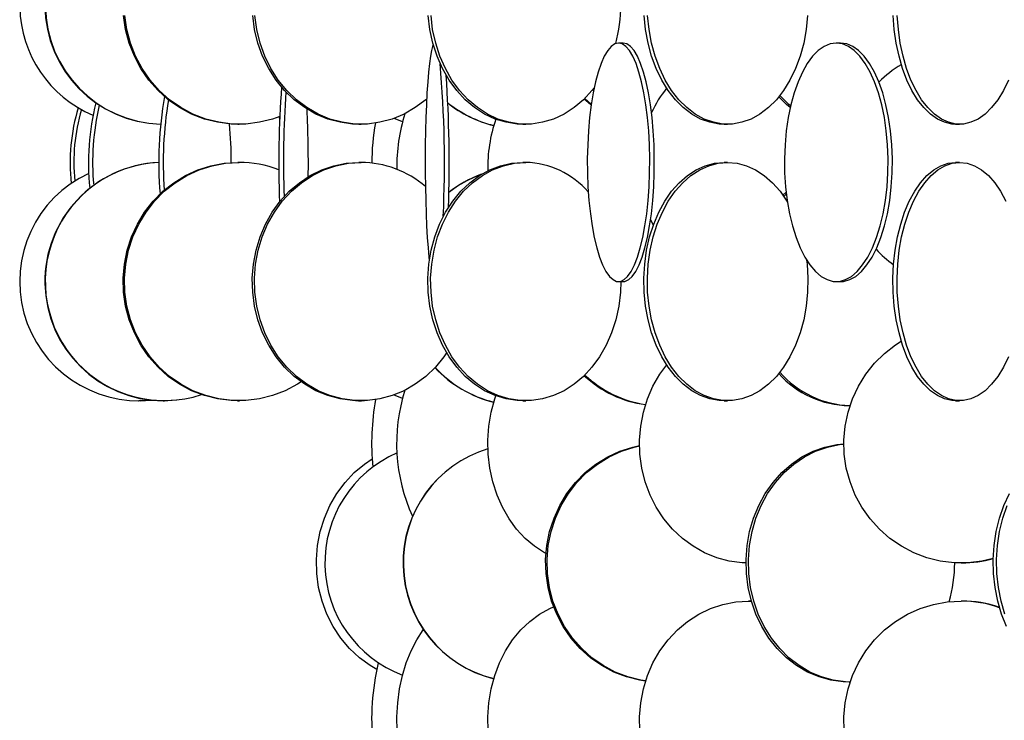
# Model space of a CAD drawing. Header units: millimetres. Extents: x 495 to 2657, y 518 to 2595.
# Tile 8 of 96: x 577 to 680, y 1771 to 1844. Entities that reach past the tile are written whole.
import ezdxf

# ---------------------------------------------------------------- set-up
doc = ezdxf.new("R2010")
doc.units = ezdxf.units.MM

msp = doc.modelspace()

# ---------------------------------------------------------------- linework, layer by layer
at = {"color": 7, "linetype": 'Continuous', "lineweight": 25}
for p, q in [((640.49, 1841.55), (640.01, 1841.55)), ((663.3, 1841.55), (662.85, 1841.55)), ((637.15, 1835.16), (636.47, 1835.75)), ((600.07, 1833.05), (600.21, 1833.05)), ((612.78, 1833.05), (613, 1833.05)), ((629.97, 1833.05), (630.28, 1833.05)), ((651.08, 1833.05), (651.45, 1833.05)), ((675.37, 1833.05), (675.79, 1833.05)), ((600.21, 1829.05), (600.07, 1829.05)), ((613, 1829.05), (612.78, 1829.05)), ((630.28, 1829.05), (629.97, 1829.05)), ((651.45, 1829.05), (651.08, 1829.05)), ((675.79, 1829.05), (675.37, 1829.05)), ((657.24, 1825.62), (657.58, 1825.94)), ((643.66, 1822.45), (643.37, 1823.06)), ((640.01, 1816.55), (640.49, 1816.55)), ((662.85, 1816.55), (663.3, 1816.55)), ((589.65, 1804.05), (589.69, 1804.05)), ((592.24, 1804.05), (592.29, 1804.05)), ((592.29, 1804.05), (592.33, 1804.05)), ((592.33, 1804.05), (592.38, 1804.05)), ((600.03, 1804.05), (599.45, 1804.07)), ((600.03, 1804.05), (600.07, 1804.05)), ((600.07, 1804.05), (600.21, 1804.05)), ((600.21, 1804.05), (600.25, 1804.05)), ((600.83, 1804.07), (600.25, 1804.05)), ((612.74, 1804.05), (612.41, 1804.05)), ((612.74, 1804.05), (612.78, 1804.05)), ((612.78, 1804.05), (613, 1804.05)), ((613, 1804.05), (613.04, 1804.05)), ((613.36, 1804.05), (613.04, 1804.05)), ((629.97, 1804.05), (630.28, 1804.05)), ((651.08, 1804.05), (651.45, 1804.05)), ((664.2, 1803.55), (664.29, 1803.55)), ((675.37, 1804.05), (675.79, 1804.05)), ((675.94, 1787.05), (676.03, 1787.05)), ((653.85, 1783.05), (653.65, 1783.05)), ((653.65, 1783.05), (653.94, 1783.04)), ((653.85, 1783.05), (653.94, 1783.05)), ((676.03, 1783.05), (675.94, 1783.05)), ((664.2, 1774.55), (664.29, 1774.55))]:
    msp.add_line(p, q, dxfattribs=at)
at = {"color": 7, "linetype": 'Continuous', "lineweight": 25, "flags": 128}
for points in [[(600.07, 1833.05), (599.36, 1833.07), (597.94, 1833.25), (596.56, 1833.59), (595.22, 1834.11), (593.96, 1834.79), (592.77, 1835.61), (591.7, 1836.58), (590.73, 1837.67), (589.9, 1838.88), (589.22, 1840.17), (588.68, 1841.55), (588.3, 1842.97), (588.09, 1844.44)], [(604.47, 1833.86), (603.72, 1833.59), (602.33, 1833.25), (600.92, 1833.07), (599.49, 1833.07), (598.08, 1833.25), (596.7, 1833.59), (595.36, 1834.11), (594.09, 1834.79), (592.91, 1835.61), (591.83, 1836.58), (590.87, 1837.67), (590.04, 1838.88), (589.35, 1840.17), (588.82, 1841.55), (588.44, 1842.97), (588.23, 1844.44)], [(612.78, 1833.05), (612.11, 1833.07), (610.8, 1833.25), (609.51, 1833.59), (608.27, 1834.11), (607.09, 1834.79), (605.99, 1835.61), (604.98, 1836.58), (604.09, 1837.67), (603.31, 1838.88), (602.67, 1840.17), (602.18, 1841.55), (601.83, 1842.97), (601.63, 1844.44)], [(619.88, 1835.69), (619.79, 1835.61), (618.69, 1834.79), (617.51, 1834.11), (616.27, 1833.59), (614.98, 1833.25), (613.66, 1833.07), (612.34, 1833.07), (611.02, 1833.25), (609.73, 1833.59), (608.49, 1834.11), (607.31, 1834.79), (606.21, 1835.61), (605.21, 1836.58), (604.31, 1837.67), (603.54, 1838.88), (602.9, 1840.17), (602.4, 1841.55), (602.05, 1842.97), (601.85, 1844.44)], [(629.97, 1833.05), (629.38, 1833.07), (628.21, 1833.25), (627.06, 1833.59), (625.95, 1834.11), (624.9, 1834.79), (623.92, 1835.61), (623.03, 1836.58), (622.23, 1837.67), (621.54, 1838.88), (620.97, 1840.17), (620.52, 1841.55), (620.21, 1842.97), (620.04, 1844.44)], [(637.45, 1836.86), (637.22, 1836.58), (636.33, 1835.61), (635.35, 1834.79), (634.3, 1834.11), (633.19, 1833.59), (632.04, 1833.25), (630.87, 1833.07), (629.68, 1833.07), (628.51, 1833.25), (627.36, 1833.59), (626.25, 1834.11), (625.2, 1834.79), (624.22, 1835.61), (623.33, 1836.58), (622.53, 1837.67), (621.84, 1838.88), (621.27, 1840.17), (620.83, 1841.55), (620.51, 1842.97), (620.34, 1844.44)], [(651.08, 1833.05), (650.58, 1833.07), (649.59, 1833.25), (648.62, 1833.59), (647.68, 1834.11), (646.8, 1834.79), (645.97, 1835.61), (645.21, 1836.58), (644.54, 1837.67), (643.96, 1838.88), (643.48, 1840.17), (643.1, 1841.55), (642.84, 1842.97), (642.69, 1844.44)], [(659.84, 1844.44), (659.69, 1842.97), (659.43, 1841.55), (659.05, 1840.17), (658.57, 1838.88), (657.99, 1837.67), (657.31, 1836.58), (656.56, 1835.61), (655.73, 1834.79), (654.84, 1834.11), (653.91, 1833.59), (652.94, 1833.25), (651.95, 1833.07), (650.95, 1833.07), (649.96, 1833.25), (648.99, 1833.59), (648.05, 1834.11), (647.17, 1834.79), (646.34, 1835.61), (645.58, 1836.58), (644.91, 1837.67), (644.33, 1838.88), (643.85, 1840.17), (643.47, 1841.55), (643.21, 1842.97), (643.06, 1844.44)], [(675.37, 1833.05), (674.98, 1833.07), (674.21, 1833.25), (673.45, 1833.59), (672.72, 1834.11), (672.02, 1834.79), (671.38, 1835.61), (670.79, 1836.58), (670.26, 1837.67), (669.81, 1838.88), (669.43, 1840.17), (669.14, 1841.55), (668.93, 1842.97), (668.81, 1844.44)], [(680.9, 1837.67), (680.38, 1836.58), (679.79, 1835.61), (679.14, 1834.79), (678.45, 1834.11), (677.72, 1833.59), (676.96, 1833.25), (676.18, 1833.07), (675.4, 1833.07), (674.63, 1833.25), (673.87, 1833.59), (673.14, 1834.11), (672.45, 1834.79), (671.8, 1835.61), (671.21, 1836.58), (670.68, 1837.67), (670.23, 1838.88), (669.85, 1840.17), (669.56, 1841.55), (669.36, 1842.97), (669.24, 1844.44)], [(640.01, 1841.55), (639.62, 1841.46), (639.24, 1841.2), (638.87, 1840.77), (638.51, 1840.17), (638.18, 1839.42), (637.87, 1838.52), (637.59, 1837.49), (637.35, 1836.34), (637.14, 1835.08), (636.97, 1833.75), (636.85, 1832.34), (636.77, 1830.89), (636.73, 1829.42), (636.74, 1827.94), (636.8, 1826.47), (636.9, 1825.05), (637.05, 1823.67), (637.24, 1822.38), (637.46, 1821.17), (637.73, 1820.08), (638.02, 1819.11), (638.34, 1818.29), (638.69, 1817.61), (639.05, 1817.09), (639.43, 1816.75), (639.81, 1816.57), (640.2, 1816.57), (640.59, 1816.75), (640.96, 1817.09), (641.33, 1817.61), (641.67, 1818.29), (642, 1819.11), (642.29, 1820.08), (642.55, 1821.17), (642.78, 1822.38), (642.97, 1823.67), (643.11, 1825.05), (643.21, 1826.47), (643.27, 1827.94), (643.28, 1829.42), (643.25, 1830.89), (643.17, 1832.34), (643.04, 1833.75), (642.88, 1835.08), (642.67, 1836.34), (642.42, 1837.49), (642.15, 1838.52), (641.84, 1839.42), (641.5, 1840.17), (641.15, 1840.77), (640.78, 1841.2), (640.39, 1841.46), (640.01, 1841.55)], [(640.49, 1816.55), (640.68, 1816.57), (641.07, 1816.75), (641.45, 1817.09), (641.81, 1817.61), (642.16, 1818.29), (642.48, 1819.11), (642.77, 1820.08), (643.03, 1821.17), (643.26, 1822.38), (643.45, 1823.67), (643.59, 1825.05), (643.7, 1826.47), (643.75, 1827.94), (643.76, 1829.42), (643.73, 1830.89), (643.65, 1832.34), (643.53, 1833.75), (643.36, 1835.08), (643.15, 1836.34), (642.91, 1837.49), (642.63, 1838.52), (642.32, 1839.42), (641.99, 1840.17), (641.63, 1840.77), (641.26, 1841.2), (640.88, 1841.46), (640.49, 1841.55)], [(662.85, 1841.55), (662.21, 1841.46), (661.57, 1841.2), (660.96, 1840.77), (660.37, 1840.17), (659.81, 1839.42), (659.3, 1838.52), (658.84, 1837.49), (658.43, 1836.34), (658.09, 1835.08), (657.81, 1833.75), (657.6, 1832.34), (657.47, 1830.89), (657.41, 1829.42), (657.43, 1827.94), (657.53, 1826.47), (657.7, 1825.05), (657.94, 1823.67), (658.25, 1822.38), (658.63, 1821.17), (659.06, 1820.08), (659.55, 1819.11), (660.08, 1818.29), (660.66, 1817.61), (661.26, 1817.09), (661.89, 1816.75), (662.53, 1816.57), (663.17, 1816.57), (663.81, 1816.75), (664.44, 1817.09), (665.04, 1817.61), (665.61, 1818.29), (666.15, 1819.11), (666.64, 1820.08), (667.07, 1821.17), (667.45, 1822.38), (667.76, 1823.67), (668, 1825.05), (668.17, 1826.47), (668.26, 1827.94), (668.28, 1829.42), (668.23, 1830.89), (668.09, 1832.34), (667.89, 1833.75), (667.61, 1835.08), (667.27, 1836.34), (666.86, 1837.49), (666.4, 1838.52), (665.89, 1839.42), (665.33, 1840.17), (664.74, 1840.77), (664.13, 1841.2), (663.49, 1841.46), (662.85, 1841.55)], [(663.3, 1816.55), (663.62, 1816.57), (664.26, 1816.75), (664.89, 1817.09), (665.49, 1817.61), (666.06, 1818.29), (666.6, 1819.11), (667.09, 1820.08), (667.52, 1821.17), (667.9, 1822.38), (668.21, 1823.67), (668.45, 1825.05), (668.62, 1826.47), (668.72, 1827.94), (668.73, 1829.42), (668.68, 1830.89), (668.54, 1832.34), (668.34, 1833.75), (668.06, 1835.08), (667.72, 1836.34), (667.31, 1837.49), (666.85, 1838.52), (666.34, 1839.42), (665.78, 1840.17), (665.19, 1840.77), (664.58, 1841.2), (663.94, 1841.46), (663.3, 1841.55)], [(620.57, 1841.39), (620.49, 1841.2), (620.38, 1840.77), (620.27, 1840.17), (620.17, 1839.42), (620.07, 1838.52), (619.99, 1837.49), (619.91, 1836.34), (619.85, 1835.08), (619.8, 1833.75), (619.76, 1832.34), (619.74, 1830.89), (619.73, 1829.42), (619.73, 1827.94), (619.75, 1826.47), (619.78, 1825.05), (619.82, 1823.67), (619.88, 1822.38), (619.95, 1821.17), (620.03, 1820.08), (620.12, 1819.11), (620.16, 1818.77)], [(637.13, 1835.06), (637.07, 1835.11), (636.4, 1835.68)], [(658.02, 1834.79), (657.63, 1835.11), (656.81, 1835.91)], [(658.06, 1834.96), (657.88, 1835.11), (656.93, 1836.06)], [(604.38, 1833.83), (604.41, 1833.75), (604.46, 1833.58)], [(617.35, 1833.29), (616.56, 1833.61), (616.45, 1833.66)], [(600.07, 1804.05), (599.36, 1804.07), (597.94, 1804.25), (596.56, 1804.59), (595.22, 1805.11), (593.96, 1805.79), (592.77, 1806.61), (591.7, 1807.58), (590.73, 1808.67), (589.9, 1809.88), (589.22, 1811.17), (588.68, 1812.55), (588.3, 1813.97), (588.09, 1815.44), (588.05, 1816.92), (588.18, 1818.39), (588.47, 1819.84), (588.93, 1821.25), (589.54, 1822.58), (590.3, 1823.84), (591.2, 1824.99), (592.22, 1826.02), (593.35, 1826.92), (594.58, 1827.67), (595.88, 1828.27), (597.25, 1828.7), (598.65, 1828.96), (600.07, 1829.05)], [(606.72, 1806.04), (606.32, 1805.79), (605.05, 1805.11), (603.72, 1804.59), (602.33, 1804.25), (600.92, 1804.07), (599.49, 1804.07), (598.08, 1804.25), (596.7, 1804.59), (595.36, 1805.11), (594.09, 1805.79), (592.91, 1806.61), (591.83, 1807.58), (590.87, 1808.67), (590.04, 1809.88), (589.35, 1811.17), (588.82, 1812.55), (588.44, 1813.97), (588.23, 1815.44), (588.19, 1816.92), (588.32, 1818.39), (588.61, 1819.84), (589.07, 1821.25), (589.68, 1822.58), (590.44, 1823.84), (591.34, 1824.99), (592.36, 1826.02), (593.49, 1826.92), (594.72, 1827.67), (596.02, 1828.27), (597.38, 1828.7), (598.78, 1828.96), (600.21, 1829.05), (600.21, 1829.05)], [(612.78, 1804.05), (612.11, 1804.07), (610.8, 1804.25), (609.51, 1804.59), (608.27, 1805.11), (607.09, 1805.79), (605.99, 1806.61), (604.98, 1807.58), (604.09, 1808.67), (603.31, 1809.88), (602.67, 1811.17), (602.18, 1812.55), (601.83, 1813.97), (601.63, 1815.44), (601.59, 1816.92), (601.71, 1818.39), (601.98, 1819.84), (602.41, 1821.25), (602.98, 1822.58), (603.68, 1823.84), (604.52, 1824.99), (605.47, 1826.02), (606.53, 1826.92), (607.67, 1827.67), (608.88, 1828.27), (610.15, 1828.7), (611.45, 1828.96), (612.78, 1829.05)], [(621.97, 1809.08), (621.69, 1808.67), (620.79, 1807.58), (619.79, 1806.61), (618.69, 1805.79), (617.51, 1805.11), (616.27, 1804.59), (614.98, 1804.25), (613.66, 1804.07), (612.34, 1804.07), (611.02, 1804.25), (609.73, 1804.59), (608.49, 1805.11), (607.31, 1805.79), (606.21, 1806.61), (605.21, 1807.58), (604.31, 1808.67), (603.54, 1809.88), (602.9, 1811.17), (602.4, 1812.55), (602.05, 1813.97), (601.85, 1815.44), (601.81, 1816.92), (601.93, 1818.39), (602.21, 1819.84), (602.63, 1821.25), (603.2, 1822.58), (603.91, 1823.84), (604.74, 1824.99), (605.69, 1826.02), (606.75, 1826.92), (607.89, 1827.67), (609.1, 1828.27), (610.37, 1828.7), (611.68, 1828.96), (613, 1829.05), (613, 1829.05)], [(629.97, 1804.05), (629.38, 1804.07), (628.21, 1804.25), (627.06, 1804.59), (625.95, 1805.11), (624.9, 1805.79), (623.92, 1806.61), (623.03, 1807.58), (622.23, 1808.67), (621.54, 1809.88), (620.97, 1811.17), (620.52, 1812.55), (620.21, 1813.97), (620.04, 1815.44), (620, 1816.92), (620.11, 1818.39), (620.35, 1819.84), (620.73, 1821.25), (621.24, 1822.58), (621.87, 1823.84), (622.61, 1824.99), (623.46, 1826.02), (624.4, 1826.92), (625.42, 1827.67), (626.5, 1828.27), (627.63, 1828.7), (628.79, 1828.96), (629.97, 1829.05)], [(640.25, 1816.55), (640.21, 1815.44), (640.04, 1813.97), (639.73, 1812.55), (639.28, 1811.17), (638.71, 1809.88), (638.02, 1808.67), (637.22, 1807.58), (636.33, 1806.61), (635.35, 1805.79), (634.3, 1805.11), (633.19, 1804.59), (632.04, 1804.25), (630.87, 1804.07), (629.68, 1804.07), (628.51, 1804.25), (627.36, 1804.59), (626.25, 1805.11), (625.2, 1805.79), (624.22, 1806.61), (623.33, 1807.58), (622.53, 1808.67), (621.84, 1809.88), (621.27, 1811.17), (620.83, 1812.55), (620.51, 1813.97), (620.34, 1815.44), (620.3, 1816.92), (620.41, 1818.39), (620.65, 1819.84), (621.03, 1821.25), (621.54, 1822.58), (622.17, 1823.84), (622.92, 1824.99), (623.76, 1826.02), (624.7, 1826.92), (625.72, 1827.67), (626.8, 1828.27), (627.93, 1828.7), (629.1, 1828.96), (630.28, 1829.05), (630.28, 1829.05)], [(651.08, 1804.05), (650.58, 1804.07), (649.59, 1804.25), (648.62, 1804.59), (647.68, 1805.11), (646.8, 1805.79), (645.97, 1806.61), (645.21, 1807.58), (644.54, 1808.67), (643.96, 1809.88), (643.48, 1811.17), (643.1, 1812.55), (642.84, 1813.97), (642.69, 1815.44), (642.66, 1816.92), (642.75, 1818.39), (642.95, 1819.84), (643.27, 1821.25), (643.7, 1822.58), (644.24, 1823.84), (644.86, 1824.99), (645.58, 1826.02), (646.37, 1826.92), (647.23, 1827.67), (648.15, 1828.27), (649.1, 1828.7), (650.08, 1828.96), (651.08, 1829.05)], [(659.73, 1818.81), (659.78, 1818.39), (659.87, 1816.92), (659.84, 1815.44), (659.69, 1813.97), (659.43, 1812.55), (659.05, 1811.17), (658.57, 1809.88), (657.99, 1808.67), (657.31, 1807.58), (656.56, 1806.61), (655.73, 1805.79), (654.84, 1805.11), (653.91, 1804.59), (652.94, 1804.25), (651.95, 1804.07), (650.95, 1804.07), (649.96, 1804.25), (648.99, 1804.59), (648.05, 1805.11), (647.17, 1805.79), (646.34, 1806.61), (645.58, 1807.58), (644.91, 1808.67), (644.33, 1809.88), (643.85, 1811.17), (643.47, 1812.55), (643.21, 1813.97), (643.06, 1815.44), (643.03, 1816.92), (643.12, 1818.39), (643.32, 1819.84), (643.64, 1821.25), (644.07, 1822.58), (644.61, 1823.84), (645.23, 1824.99), (645.95, 1826.02), (646.74, 1826.92), (647.6, 1827.67), (648.52, 1828.27), (649.47, 1828.7), (650.45, 1828.96), (651.45, 1829.05), (651.45, 1829.05)], [(651.45, 1829.05), (652.44, 1828.96), (653.43, 1828.7), (654.38, 1828.27), (655.29, 1827.67), (656.15, 1826.92), (656.95, 1826.02), (657.66, 1824.99), (657.72, 1824.88)], [(675.37, 1804.05), (674.98, 1804.07), (674.21, 1804.25), (673.45, 1804.59), (672.72, 1805.11), (672.02, 1805.79), (671.38, 1806.61), (670.79, 1807.58), (670.26, 1808.67), (669.81, 1809.88), (669.43, 1811.17), (669.14, 1812.55), (668.93, 1813.97), (668.81, 1815.44), (668.79, 1816.92), (668.86, 1818.39), (669.02, 1819.84), (669.27, 1821.25), (669.61, 1822.58), (670.02, 1823.84), (670.51, 1824.99), (671.07, 1826.02), (671.69, 1826.92), (672.36, 1827.67), (673.08, 1828.27), (673.82, 1828.7), (674.59, 1828.96), (675.37, 1829.05)], [(680.9, 1808.67), (680.38, 1807.58), (679.79, 1806.61), (679.14, 1805.79), (678.45, 1805.11), (677.72, 1804.59), (676.96, 1804.25), (676.18, 1804.07), (675.4, 1804.07), (674.63, 1804.25), (673.87, 1804.59), (673.14, 1805.11), (672.45, 1805.79), (671.8, 1806.61), (671.21, 1807.58), (670.68, 1808.67), (670.23, 1809.88), (669.85, 1811.17), (669.56, 1812.55), (669.36, 1813.97), (669.24, 1815.44), (669.22, 1816.92), (669.29, 1818.39), (669.45, 1819.84), (669.7, 1821.25), (670.03, 1822.58), (670.45, 1823.84), (670.94, 1824.99), (671.5, 1826.02), (672.12, 1826.92), (672.79, 1827.67), (673.5, 1828.27), (674.25, 1828.7), (675.02, 1828.96), (675.79, 1829.05)], [(675.79, 1829.05), (676.57, 1828.96), (677.34, 1828.7), (678.09, 1828.27), (678.8, 1827.67), (679.47, 1826.92), (680.09, 1826.02), (680.65, 1824.99)], [(657.34, 1825.48), (657.38, 1825.52), (657.61, 1825.74)], [(679.31, 1787.53), (678.11, 1787.25), (676.67, 1787.07), (675.21, 1787.07), (673.76, 1787.25), (672.35, 1787.59), (670.98, 1788.11), (669.68, 1788.79), (668.48, 1789.61), (667.37, 1790.58), (666.39, 1791.67), (665.54, 1792.88), (664.84, 1794.17), (664.29, 1795.55), (663.9, 1796.97), (663.69, 1798.44), (663.65, 1799.92), (663.78, 1801.39), (664.08, 1802.84), (664.54, 1804.25), (665.17, 1805.58), (665.95, 1806.84), (666.86, 1807.99), (667.91, 1809.02), (669.07, 1809.92), (669.67, 1810.3)], [(653.37, 1787.05), (652.97, 1787.07), (651.62, 1787.25), (650.31, 1787.59), (649.03, 1788.11), (647.83, 1788.79), (646.7, 1789.61), (645.68, 1790.58), (644.76, 1791.67), (643.97, 1792.88), (643.31, 1794.17), (642.8, 1795.55), (642.45, 1796.97), (642.25, 1798.44), (642.21, 1799.92), (642.33, 1801.39), (642.61, 1802.84), (643.04, 1804.25), (643.62, 1805.58), (644.35, 1806.84), (645.06, 1807.81)], [(617.35, 1804.29), (616.56, 1804.61), (616.45, 1804.66)], [(632.4, 1788.03), (632.24, 1788.11), (631.19, 1788.79), (630.21, 1789.61), (629.31, 1790.58), (628.52, 1791.67), (627.83, 1792.88), (627.26, 1794.17), (626.81, 1795.55), (626.5, 1796.97), (626.32, 1798.44), (626.29, 1799.92), (626.39, 1801.39), (626.64, 1802.84), (627.02, 1804.25), (627.13, 1804.57)], [(590.99, 1804.12), (590.43, 1804.07), (589.69, 1804.05)], [(592.24, 1804.05), (591.53, 1804.07), (590.96, 1804.12)], [(593.67, 1804.12), (593.09, 1804.07), (592.38, 1804.05)], [(642.83, 1774.65), (642.22, 1774.75), (640.84, 1775.09), (639.51, 1775.61), (638.24, 1776.29), (637.07, 1777.11), (635.99, 1778.08), (635.04, 1779.17), (634.21, 1780.38), (633.52, 1781.67), (632.99, 1783.05), (632.62, 1784.47), (632.41, 1785.94), (632.36, 1787.42), (632.49, 1788.89), (632.78, 1790.34), (633.24, 1791.75), (633.85, 1793.08), (634.6, 1794.34), (635.5, 1795.49), (636.52, 1796.52), (637.64, 1797.42), (638.87, 1798.17), (640.16, 1798.77), (641.52, 1799.2), (642.2, 1799.35)], [(642.84, 1774.67), (642.36, 1774.75), (640.98, 1775.09), (639.65, 1775.61), (638.39, 1776.29), (637.21, 1777.11), (636.14, 1778.08), (635.18, 1779.17), (634.35, 1780.38), (633.67, 1781.67), (633.13, 1783.05), (632.76, 1784.47), (632.55, 1785.94), (632.51, 1787.42), (632.63, 1788.89), (632.93, 1790.34), (633.38, 1791.75), (633.99, 1793.08), (634.75, 1794.34), (635.64, 1795.49), (636.66, 1796.52), (637.79, 1797.42), (639.01, 1798.17), (640.31, 1798.77), (641.66, 1799.2), (642.2, 1799.32)], [(664.2, 1774.55), (663.56, 1774.57), (662.28, 1774.75), (661.04, 1775.09), (659.83, 1775.61), (658.69, 1776.29), (657.63, 1777.11), (656.66, 1778.08), (655.79, 1779.17), (655.04, 1780.38), (654.42, 1781.67), (653.94, 1783.05), (653.6, 1784.47), (653.42, 1785.94), (653.38, 1787.42), (653.49, 1788.89), (653.76, 1790.34), (654.17, 1791.75), (654.72, 1793.08), (655.4, 1794.34), (656.21, 1795.49), (657.13, 1796.52), (658.15, 1797.42), (659.25, 1798.17), (660.43, 1798.77), (661.66, 1799.2), (662.92, 1799.46), (663.64, 1799.53)], [(664.29, 1774.55), (663.81, 1774.57), (662.53, 1774.75), (661.29, 1775.09), (660.08, 1775.61), (658.94, 1776.29), (657.88, 1777.11), (656.91, 1778.08), (656.04, 1779.17), (655.29, 1780.38), (654.67, 1781.67), (654.19, 1783.05), (653.85, 1784.47), (653.67, 1785.94), (653.63, 1787.42), (653.74, 1788.89), (654.01, 1790.34), (654.42, 1791.75), (654.97, 1793.08), (655.65, 1794.34), (656.46, 1795.49), (657.38, 1796.52), (658.4, 1797.42), (659.5, 1798.17), (660.68, 1798.77), (661.91, 1799.2), (663.17, 1799.46), (663.64, 1799.51)], [(614.64, 1775.87), (613.95, 1776.29), (612.82, 1777.11), (611.79, 1778.08), (610.87, 1779.17), (610.08, 1780.38), (609.42, 1781.67), (608.91, 1783.05), (608.55, 1784.47), (608.35, 1785.94), (608.31, 1787.42), (608.43, 1788.89), (608.71, 1790.34), (609.15, 1791.75), (609.73, 1793.08), (610.46, 1794.34), (611.32, 1795.49), (612.29, 1796.52), (613.37, 1797.42), (614.16, 1797.95)], [(680.71, 1780.38), (680.19, 1781.67), (679.79, 1783.05), (679.5, 1784.47), (679.34, 1785.94), (679.31, 1787.42), (679.41, 1788.89), (679.63, 1790.34), (679.97, 1791.75), (680.44, 1793.08), (681.01, 1794.34)], [(680.53, 1781.67), (680.13, 1783.05), (679.85, 1784.47), (679.69, 1785.94), (679.65, 1787.42), (679.75, 1788.89), (679.97, 1790.34), (680.32, 1791.75), (680.78, 1793.08)], [(642.25, 1769.44), (642.21, 1770.92), (642.33, 1772.39), (642.61, 1773.84), (643.04, 1775.25), (643.62, 1776.58), (644.35, 1777.84), (645.2, 1778.99), (646.18, 1780.02), (647.25, 1780.92), (648.42, 1781.67), (649.66, 1782.27), (650.96, 1782.7), (652.3, 1782.96), (653.65, 1783.05)], [(663.69, 1769.44), (663.65, 1770.92), (663.78, 1772.39), (664.08, 1773.84), (664.54, 1775.25), (665.17, 1776.58), (665.95, 1777.84), (666.86, 1778.99), (667.91, 1780.02), (669.07, 1780.92), (670.32, 1781.67), (671.66, 1782.27), (673.05, 1782.7), (674.48, 1782.96), (675.94, 1783.05), (675.94, 1783.05)], [(632.4, 1759.03), (632.24, 1759.11), (631.19, 1759.79), (630.21, 1760.61), (629.31, 1761.58), (628.52, 1762.67), (627.83, 1763.88), (627.26, 1765.17), (626.81, 1766.55), (626.5, 1767.97), (626.32, 1769.44), (626.29, 1770.92), (626.39, 1772.39), (626.64, 1773.84), (627.02, 1775.25), (627.53, 1776.58), (628.16, 1777.84), (628.9, 1778.99), (629.75, 1780.02), (630.69, 1780.92), (631.71, 1781.67), (632.79, 1782.27), (633.2, 1782.44)], [(618.4, 1762.94), (617.98, 1763.88), (617.53, 1765.17), (617.17, 1766.55), (616.92, 1767.97), (616.78, 1769.44), (616.76, 1770.92), (616.84, 1772.39), (617.03, 1773.84), (617.34, 1775.25), (617.74, 1776.58), (618.25, 1777.84), (618.84, 1778.99), (619.52, 1780.02), (619.54, 1780.05)]]:
    msp.add_lwpolyline(points, dxfattribs=at)
at = {"color": 7, "linetype": 'Continuous', "lineweight": 25}
for centre, radius, start, end in [((592.33, 1845.55), 12.5, 92.5078, 268.3536), ((592.38, 1845.55), 12.5, 92.7203, 268.1417), ((589.72, 1845.55), 12.52, 114.9816, 247.2382), ((624.91, 1845.53), 15.34, 344.7785, 0.0826), ((501.95, 1828.92), 119.8, 357.3553, 5.0165), ((676.03, 1828.75), 12.32, 121.1783, 134.9778), ((494.97, 1829.01), 127.28, 357.8834, 4.1325), ((709.81, 1829.01), 105.45, 175.6862, 182.2376), ((710.83, 1829.05), 105.97, 176.0037, 181.9453), ((654.91, 1828.89), 12.65, 141.2028, 154.8358), ((632.06, 1829.03), 40.28, 170.1109, 184.692), ((632.79, 1829.04), 40.54, 170.6853, 184.0979), ((602.04, 1829.05), 19.56, 162.986, 186.4625), ((602.46, 1829.06), 19.59, 163.6102, 185.7406), ((610.14, 1829.04), 25.74, 165.9467, 186.0472), ((610.67, 1829.05), 25.83, 166.5922, 185.3356), ((495.7, 1829.08), 111.77, 359.2174, 2.846), ((629.91, 1845.02), 12.47, 231.1949, 256.087), ((629.88, 1845.02), 12.47, 231.3725, 256.2153), ((635.26, 1828.61), 18.51, 162.5901, 180.9003), ((641.5, 1828.58), 15.21, 160.8551, 181.5619), ((557.41, 1829.08), 41.98, 359.9232, 5.4622), ((640.69, 1828.62), 26.58, 170.1141, 179.2393), ((592.33, 1816.55), 12.5, 92.5048, 269.8032), ((592.36, 1816.56), 12.49, 92.6487, 288.2249), ((600.2, 1817.43), 11.62, 68.9606, 89.9796), ((612.92, 1818.56), 10.49, 49.364, 89.5551), ((630, 1819.94), 9.11, 41.4198, 88.2663), ((589.69, 1816.56), 12.5, 114.9011, 275.8522), ((629.88, 1816.08), 12.47, 109.9339, 128.0351), ((629.91, 1816.08), 12.47, 110.2901, 128.2076), ((676.05, 1828.37), 12.36, 223.0549, 234.3861), ((629.88, 1816.02), 12.47, 222.9033, 256.2126), ((629.91, 1816.02), 12.47, 222.8054, 256.0843), ((644.4, 1815.29), 11.75, 227.1089, 262.3385), ((644.55, 1815.3), 11.76, 226.6287, 261.6517), ((664.36, 1813.69), 10.15, 221.9458, 269.1034), ((664.62, 1813.72), 10.18, 220.9148, 268.128), ((635.07, 1799.58), 18.34, 162.3112, 204.6105), ((641.39, 1799.54), 27.28, 170.2034, 185.1196), ((621.76, 1787.05), 12.56, 113.3837, 249.4322), ((629.9, 1787.05), 12.5, 106.7736, 256.1607), ((629.93, 1787.05), 12.5, 106.9116, 256.0327), ((661.04, 1787.03), 14.23, 343.4655, 0.1346), ((676.03, 1799.16), 12.11, 270.0032, 285.7489), ((675.94, 1770.93), 12.12, 70.5438, 89.9925), ((676.03, 1770.93), 12.12, 71.0434, 89.9928), ((640.65, 1770.55), 26.54, 166.8732, 185.2767)]:
    msp.add_arc(centre, radius, start, end, dxfattribs=at)

doc.saveas('drawing.dxf')
